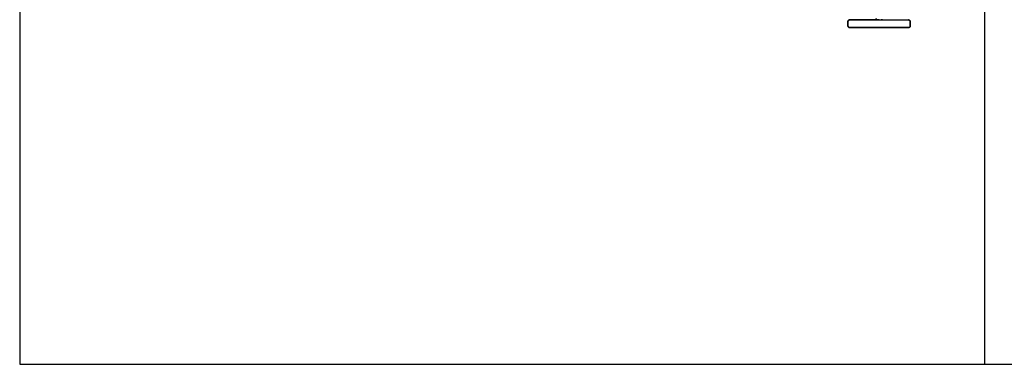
# Model space of a CAD drawing. Header units: millimetres. Extents: x -31695 to -21031, y -2517 to 7253.
# Tile 1 of 77: x -31695 to -29108, y -2517 to -1613. Entities that reach past the tile are written whole.
import ezdxf

# ---------------------------------------------------------------- set-up
doc = ezdxf.new("R2010")
doc.units = ezdxf.units.MM
doc.layers.add('2d', color=7, linetype='Continuous', true_color=0x000000)
doc.layers.add('layout', color=7, linetype='Continuous', true_color=0x717171)

msp = doc.modelspace()

# ---------------------------------------------------------------- linework, layer by layer
at = {"layer": '2d', "linetype": 'Continuous', "lineweight": -3}
for p, q in [((-29444.3, -1613.9, 2), (-29444.3, -1610.3, 2)), ((-29444.3, -1610.3, 2), (-29444.3, -1613.9, 2)), ((-29429.3, -1611.5, 2), (-29429.3, -1613.9, 2)), ((-29429.3, -1613.9, 2), (-29429.3, -1611.5, 2))]:
    msp.add_line(p, q, dxfattribs=at)
for points, weights, degree, knots in [([(-29513.8, -1613.9, 2), (-29513.9, -1613.9, 2), (-29514, -1613.9, 2), (-29514.1, -1613.9, 2), (-29514.2, -1613.9, 2), (-29514.3, -1613.9, 2), (-29514.4, -1613.9, 2), (-29514.5, -1613.9, 2), (-29514.5, -1613.9, 2), (-29514.6, -1613.9, 2), (-29514.7, -1613.9, 2), (-29514.8, -1613.9, 2), (-29514.9, -1614, 2), (-29514.9, -1614, 2), (-29515, -1614, 2), (-29515.1, -1614, 2), (-29515.2, -1614, 2), (-29515.2, -1614.1, 2), (-29515.3, -1614.1, 2), (-29515.4, -1614.1, 2), (-29515.5, -1614.1, 2), (-29515.5, -1614.2, 2), (-29515.6, -1614.2, 2), (-29515.7, -1614.2, 2), (-29515.8, -1614.3, 2), (-29515.9, -1614.3, 2), (-29515.9, -1614.3, 2), (-29516, -1614.4, 2), (-29516.1, -1614.4, 2), (-29516.2, -1614.4, 2), (-29516.2, -1614.5, 2), (-29516.3, -1614.5, 2), (-29516.4, -1614.6, 2), (-29516.5, -1614.6, 2), (-29516.5, -1614.7, 2), (-29516.6, -1614.7, 2), (-29516.7, -1614.7, 2), (-29516.7, -1614.8, 2), (-29516.8, -1614.8, 2), (-29516.9, -1614.9, 2), (-29516.9, -1615, 2), (-29517, -1615, 2), (-29517.1, -1615.1, 2), (-29517.1, -1615.1, 2), (-29517.2, -1615.2, 2), (-29517.3, -1615.2, 2), (-29517.3, -1615.3, 2), (-29517.4, -1615.3, 2), (-29517.4, -1615.4, 2), (-29517.4, -1615.4, 2), (-29517.5, -1615.5, 2), (-29517.6, -1615.5, 2), (-29517.6, -1615.6, 2), (-29517.7, -1615.7, 2), (-29517.7, -1615.7, 2), (-29517.8, -1615.8, 2), (-29517.8, -1615.9, 2), (-29517.9, -1615.9, 2), (-29517.9, -1616, 2), (-29518, -1616.1, 2), (-29518, -1616.2, 2), (-29518.1, -1616.2, 2), (-29518.1, -1616.3, 2), (-29518.2, -1616.4, 2), (-29518.2, -1616.5, 2), (-29518.2, -1616.5, 2), (-29518.3, -1616.6, 2), (-29518.3, -1616.7, 2), (-29518.4, -1616.8, 2), (-29518.4, -1616.8, 2), (-29518.4, -1616.9, 2), (-29518.5, -1617, 2), (-29518.5, -1617.1, 2), (-29518.5, -1617.1, 2), (-29518.5, -1617.2, 2), (-29518.6, -1617.3, 2), (-29518.6, -1617.4, 2), (-29518.6, -1617.4, 2), (-29518.6, -1617.5, 2), (-29518.7, -1617.6, 2), (-29518.7, -1617.7, 2), (-29518.7, -1617.8, 2), (-29518.7, -1617.8, 2), (-29518.7, -1617.9, 2), (-29518.7, -1618, 2), (-29518.8, -1618.1, 2), (-29518.8, -1618.1, 2), (-29518.8, -1618.2, 2), (-29518.8, -1618.3, 2), (-29518.8, -1618.4, 2), (-29518.8, -1618.4, 2), (-29518.8, -1618.5, 2), (-29518.8, -1618.6, 2), (-29518.8, -1618.7, 2), (-29518.8, -1618.7, 2), (-29518.8, -1618.8, 2), (-29518.8, -1618.9, 2), (-29518.8, -1622.2, 2), (-29518.8, -1625.5, 2), (-29518.8, -1628.9, 2), (-29518.8, -1628.9, 2), (-29518.8, -1629, 2), (-29518.8, -1629, 2), (-29518.8, -1629.1, 2), (-29518.8, -1629.2, 2), (-29518.8, -1629.3, 2), (-29518.8, -1629.3, 2), (-29518.8, -1629.4, 2), (-29518.8, -1629.5, 2), (-29518.8, -1629.6, 2), (-29518.8, -1629.7, 2), (-29518.7, -1629.7, 2), (-29518.7, -1629.8, 2), (-29518.7, -1629.9, 2), (-29518.7, -1630, 2), (-29518.7, -1630, 2), (-29518.7, -1630.1, 2), (-29518.6, -1630.2, 2), (-29518.6, -1630.3, 2), (-29518.6, -1630.4, 2), (-29518.6, -1630.4, 2), (-29518.5, -1630.5, 2), (-29518.5, -1630.6, 2), (-29518.5, -1630.7, 2), (-29518.5, -1630.7, 2), (-29518.4, -1630.8, 2), (-29518.4, -1630.9, 2), (-29518.4, -1631, 2), (-29518.3, -1631, 2), (-29518.3, -1631.1, 2), (-29518.2, -1631.2, 2), (-29518.2, -1631.3, 2), (-29518.2, -1631.3, 2), (-29518.1, -1631.4, 2), (-29518.1, -1631.5, 2), (-29518, -1631.6, 2), (-29518, -1631.6, 2), (-29517.9, -1631.7, 2), (-29517.9, -1631.8, 2), (-29517.8, -1631.8, 2), (-29517.8, -1631.9, 2), (-29517.7, -1632, 2), (-29517.7, -1632, 2), (-29517.6, -1632.1, 2), (-29517.6, -1632.2, 2), (-29517.5, -1632.2, 2), (-29517.4, -1632.3, 2), (-29517.4, -1632.4, 2), (-29517.4, -1632.4, 2), (-29517.3, -1632.4, 2), (-29517.3, -1632.5, 2), (-29517.2, -1632.5, 2), (-29517.1, -1632.6, 2), (-29517.1, -1632.7, 2), (-29517, -1632.7, 2), (-29516.9, -1632.8, 2), (-29516.9, -1632.8, 2), (-29516.8, -1632.9, 2), (-29516.7, -1632.9, 2), (-29516.7, -1633, 2), (-29516.6, -1633, 2), (-29516.5, -1633.1, 2), (-29516.5, -1633.1, 2), (-29516.4, -1633.2, 2), (-29516.3, -1633.2, 2), (-29516.2, -1633.2, 2), (-29516.2, -1633.3, 2), (-29516.1, -1633.3, 2), (-29516, -1633.4, 2), (-29515.9, -1633.4, 2), (-29515.9, -1633.4, 2), (-29515.8, -1633.5, 2), (-29515.7, -1633.5, 2), (-29515.6, -1633.5, 2), (-29515.5, -1633.6, 2), (-29515.5, -1633.6, 2), (-29515.4, -1633.6, 2), (-29515.3, -1633.6, 2), (-29515.2, -1633.7, 2), (-29515.2, -1633.7, 2), (-29515.1, -1633.7, 2), (-29515, -1633.7, 2), (-29514.9, -1633.7, 2), (-29514.9, -1633.8, 2), (-29514.8, -1633.8, 2), (-29514.7, -1633.8, 2), (-29514.6, -1633.8, 2), (-29514.5, -1633.8, 2), (-29514.5, -1633.8, 2), (-29514.4, -1633.8, 2), (-29514.3, -1633.8, 2), (-29514.2, -1633.8, 2), (-29514.2, -1633.8, 2), (-29514.1, -1633.8, 2), (-29514, -1633.9, 2), (-29513.9, -1633.9, 2), (-29513.8, -1633.9, 2)], [1, 0.991864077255, 0.984067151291, 0.976609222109, 0.969151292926, 0.962032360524, 0.955252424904, 0.955252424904, 0.955252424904, 0.955252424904, 0.955252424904, 0.955252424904, 0.955252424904, 0.955252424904, 0.955252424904, 0.955252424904, 0.955252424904, 0.955252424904, 0.955252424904, 0.955252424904, 0.955252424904, 0.955252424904, 0.955252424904, 0.955252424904, 0.955252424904, 0.955252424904, 0.955252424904, 0.955252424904, 0.955252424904, 0.955252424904, 0.955252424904, 0.955252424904, 0.955252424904, 0.955252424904, 0.955252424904, 0.955252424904, 0.955252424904, 0.955252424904, 0.955252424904, 0.955252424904, 0.955252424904, 0.955252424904, 0.955252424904, 0.955252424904, 0.955252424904, 0.955252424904, 0.955252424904, 0.955252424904, 0.955252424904, 0.955252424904, 0.955252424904, 0.955252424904, 0.955252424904, 0.955252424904, 0.955252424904, 0.955252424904, 0.955252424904, 0.955252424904, 0.955252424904, 0.955252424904, 0.955252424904, 0.955252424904, 0.955252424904, 0.955252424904, 0.955252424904, 0.955252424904, 0.955252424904, 0.955252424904, 0.955252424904, 0.955252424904, 0.955252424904, 0.955252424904, 0.955252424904, 0.955252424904, 0.955252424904, 0.955252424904, 0.955252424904, 0.955252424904, 0.955252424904, 0.955252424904, 0.955252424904, 0.955252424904, 0.955252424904, 0.955252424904, 0.955252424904, 0.955252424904, 0.955252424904, 0.955252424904, 0.955252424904, 0.955252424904, 0.955252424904, 0.955252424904, 0.955252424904, 0.955252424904, 0.955252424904, 0.955252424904, 0.955252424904, 0.955252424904, 0.955252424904, 0.955252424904, 0.955252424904, 0.955252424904, 0.955252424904, 0.955252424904, 0.955252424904, 0.955252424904, 0.955252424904, 0.955252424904, 0.955252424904, 0.955252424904, 0.955252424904, 0.955252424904, 0.955252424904, 0.955252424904, 0.955252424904, 0.955252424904, 0.955252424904, 0.955252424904, 0.955252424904, 0.955252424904, 0.955252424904, 0.955252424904, 0.955252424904, 0.955252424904, 0.955252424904, 0.955252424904, 0.955252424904, 0.955252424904, 0.955252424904, 0.955252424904, 0.955252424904, 0.955252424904, 0.955252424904, 0.955252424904, 0.955252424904, 0.955252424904, 0.955252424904, 0.955252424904, 0.955252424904, 0.955252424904, 0.955252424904, 0.955252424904, 0.955252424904, 0.955252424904, 0.955252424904, 0.955252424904, 0.955252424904, 0.955252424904, 0.955252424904, 0.955252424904, 0.955252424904, 0.955252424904, 0.955252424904, 0.955252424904, 0.955252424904, 0.955252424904, 0.955252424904, 0.955252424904, 0.955252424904, 0.955252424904, 0.955252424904, 0.955252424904, 0.955252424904, 0.955252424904, 0.955252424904, 0.955252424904, 0.955252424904, 0.955252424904, 0.955252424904, 0.955252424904, 0.955252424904, 0.955252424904, 0.955252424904, 0.955252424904, 0.955252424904, 0.955252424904, 0.955252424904, 0.955252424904, 0.955252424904, 0.955252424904, 0.955252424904, 0.955252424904, 0.955252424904, 0.955252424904, 0.955252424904, 0.955252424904, 0.955252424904, 0.955252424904, 0.955252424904, 0.955252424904, 0.955252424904, 0.955252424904, 0.955252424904, 0.955252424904, 0.962547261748, 0.970173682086, 0.978131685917], 3, [0, 0, 0, 0, 0.298268, 0.298268, 0.298268, 0.603448, 0.603448, 0.603448, 0.759255, 0.759255, 0.915062, 0.915062, 1.073945, 1.073945, 1.232827, 1.232827, 1.394546, 1.394546, 1.556266, 1.556266, 1.720552, 1.720552, 1.884839, 1.884839, 2.051391, 2.051391, 2.217944, 2.217944, 2.386433, 2.386433, 2.554922, 2.554922, 2.724993, 2.724993, 2.895064, 2.895064, 3.066341, 3.066341, 3.237619, 3.237619, 3.409709, 3.409709, 3.5818, 3.5818, 3.754301, 3.754301, 3.926801, 3.926801, 3.926801, 4.099302, 4.099302, 4.271803, 4.271803, 4.443894, 4.443894, 4.615985, 4.615985, 4.787262, 4.787262, 4.95854, 4.95854, 5.128611, 5.128611, 5.298682, 5.298682, 5.467172, 5.467172, 5.635661, 5.635661, 5.802214, 5.802214, 5.968766, 5.968766, 6.133053, 6.133053, 6.29734, 6.29734, 6.459059, 6.459059, 6.620779, 6.620779, 6.779662, 6.779662, 6.938544, 6.938544, 7.094351, 7.094351, 7.250159, 7.250159, 7.402686, 7.402686, 7.555213, 7.555213, 7.704287, 7.704287, 7.853362, 7.853362, 7.853362, 17.853362, 17.853362, 17.853362, 18.002436, 18.002436, 18.151511, 18.151511, 18.304038, 18.304038, 18.456565, 18.456565, 18.612372, 18.612372, 18.76818, 18.76818, 18.927062, 18.927062, 19.085944, 19.085944, 19.247664, 19.247664, 19.409384, 19.409384, 19.573671, 19.573671, 19.737957, 19.737957, 19.90451, 19.90451, 20.071063, 20.071063, 20.239552, 20.239552, 20.408041, 20.408041, 20.578113, 20.578113, 20.748184, 20.748184, 20.919461, 20.919461, 21.090739, 21.090739, 21.26283, 21.26283, 21.434921, 21.434921, 21.607422, 21.607422, 21.779922, 21.779922, 21.779922, 21.952423, 21.952423, 22.124924, 22.124924, 22.297015, 22.297015, 22.469106, 22.469106, 22.640383, 22.640383, 22.81166, 22.81166, 22.981731, 22.981731, 23.151802, 23.151802, 23.320292, 23.320292, 23.488781, 23.488781, 23.655333, 23.655333, 23.821886, 23.821886, 23.986173, 23.986173, 24.150459, 24.150459, 24.312179, 24.312179, 24.473898, 24.473898, 24.632781, 24.632781, 24.791663, 24.791663, 24.94747, 24.94747, 25.103277, 25.103277, 25.255804, 25.255804, 25.408331, 25.408331, 25.408331, 25.706599, 25.706599, 25.706599, 25.706599]), ([(-29513.8, -1613.9, 2), (-29513.9, -1613.9, 2), (-29514, -1613.9, 2), (-29514.1, -1613.9, 2), (-29514.2, -1613.9, 2), (-29514.3, -1613.9, 2), (-29514.4, -1613.9, 2), (-29514.5, -1613.9, 2), (-29514.5, -1613.9, 2), (-29514.6, -1613.9, 2), (-29514.7, -1613.9, 2), (-29514.8, -1613.9, 2), (-29514.9, -1614, 2), (-29514.9, -1614, 2), (-29515, -1614, 2), (-29515.1, -1614, 2), (-29515.2, -1614, 2), (-29515.2, -1614.1, 2), (-29515.3, -1614.1, 2), (-29515.4, -1614.1, 2), (-29515.5, -1614.1, 2), (-29515.5, -1614.2, 2), (-29515.6, -1614.2, 2), (-29515.7, -1614.2, 2), (-29515.8, -1614.3, 2), (-29515.9, -1614.3, 2), (-29515.9, -1614.3, 2), (-29516, -1614.4, 2), (-29516.1, -1614.4, 2), (-29516.2, -1614.4, 2), (-29516.2, -1614.5, 2), (-29516.3, -1614.5, 2), (-29516.4, -1614.6, 2), (-29516.5, -1614.6, 2), (-29516.5, -1614.7, 2), (-29516.6, -1614.7, 2), (-29516.7, -1614.7, 2), (-29516.7, -1614.8, 2), (-29516.8, -1614.8, 2), (-29516.9, -1614.9, 2), (-29516.9, -1615, 2), (-29517, -1615, 2), (-29517.1, -1615.1, 2), (-29517.1, -1615.1, 2), (-29517.2, -1615.2, 2), (-29517.3, -1615.2, 2), (-29517.3, -1615.3, 2), (-29517.4, -1615.3, 2), (-29517.4, -1615.4, 2), (-29517.4, -1615.4, 2), (-29517.5, -1615.5, 2), (-29517.6, -1615.5, 2), (-29517.6, -1615.6, 2), (-29517.7, -1615.7, 2), (-29517.7, -1615.7, 2), (-29517.8, -1615.8, 2), (-29517.8, -1615.9, 2), (-29517.9, -1615.9, 2), (-29517.9, -1616, 2), (-29518, -1616.1, 2), (-29518, -1616.2, 2), (-29518.1, -1616.2, 2), (-29518.1, -1616.3, 2), (-29518.2, -1616.4, 2), (-29518.2, -1616.5, 2), (-29518.2, -1616.5, 2), (-29518.3, -1616.6, 2), (-29518.3, -1616.7, 2), (-29518.4, -1616.8, 2), (-29518.4, -1616.8, 2), (-29518.4, -1616.9, 2), (-29518.5, -1617, 2), (-29518.5, -1617.1, 2), (-29518.5, -1617.1, 2), (-29518.5, -1617.2, 2), (-29518.6, -1617.3, 2), (-29518.6, -1617.4, 2), (-29518.6, -1617.4, 2), (-29518.6, -1617.5, 2), (-29518.7, -1617.6, 2), (-29518.7, -1617.7, 2), (-29518.7, -1617.8, 2), (-29518.7, -1617.8, 2), (-29518.7, -1617.9, 2), (-29518.7, -1618, 2), (-29518.8, -1618.1, 2), (-29518.8, -1618.1, 2), (-29518.8, -1618.2, 2), (-29518.8, -1618.3, 2), (-29518.8, -1618.4, 2), (-29518.8, -1618.4, 2), (-29518.8, -1618.5, 2), (-29518.8, -1618.6, 2), (-29518.8, -1618.7, 2), (-29518.8, -1618.7, 2), (-29518.8, -1618.8, 2), (-29518.8, -1618.9, 2), (-29518.8, -1622.2, 2), (-29518.8, -1625.5, 2), (-29518.8, -1628.9, 2), (-29518.8, -1628.9, 2), (-29518.8, -1629, 2), (-29518.8, -1629, 2), (-29518.8, -1629.1, 2), (-29518.8, -1629.2, 2), (-29518.8, -1629.3, 2), (-29518.8, -1629.3, 2), (-29518.8, -1629.4, 2), (-29518.8, -1629.5, 2), (-29518.8, -1629.6, 2), (-29518.8, -1629.7, 2), (-29518.7, -1629.7, 2), (-29518.7, -1629.8, 2), (-29518.7, -1629.9, 2), (-29518.7, -1630, 2), (-29518.7, -1630, 2), (-29518.7, -1630.1, 2), (-29518.6, -1630.2, 2), (-29518.6, -1630.3, 2), (-29518.6, -1630.4, 2), (-29518.6, -1630.4, 2), (-29518.5, -1630.5, 2), (-29518.5, -1630.6, 2), (-29518.5, -1630.7, 2), (-29518.5, -1630.7, 2), (-29518.4, -1630.8, 2), (-29518.4, -1630.9, 2), (-29518.4, -1631, 2), (-29518.3, -1631, 2), (-29518.3, -1631.1, 2), (-29518.2, -1631.2, 2), (-29518.2, -1631.3, 2), (-29518.2, -1631.3, 2), (-29518.1, -1631.4, 2), (-29518.1, -1631.5, 2), (-29518, -1631.6, 2), (-29518, -1631.6, 2), (-29517.9, -1631.7, 2), (-29517.9, -1631.8, 2), (-29517.8, -1631.8, 2), (-29517.8, -1631.9, 2), (-29517.7, -1632, 2), (-29517.7, -1632, 2), (-29517.6, -1632.1, 2), (-29517.6, -1632.2, 2), (-29517.5, -1632.2, 2), (-29517.4, -1632.3, 2), (-29517.4, -1632.4, 2), (-29517.4, -1632.4, 2), (-29517.3, -1632.4, 2), (-29517.3, -1632.5, 2), (-29517.2, -1632.5, 2), (-29517.1, -1632.6, 2), (-29517.1, -1632.7, 2), (-29517, -1632.7, 2), (-29516.9, -1632.8, 2), (-29516.9, -1632.8, 2), (-29516.8, -1632.9, 2), (-29516.7, -1632.9, 2), (-29516.7, -1633, 2), (-29516.6, -1633, 2), (-29516.5, -1633.1, 2), (-29516.5, -1633.1, 2), (-29516.4, -1633.2, 2), (-29516.3, -1633.2, 2), (-29516.2, -1633.2, 2), (-29516.2, -1633.3, 2), (-29516.1, -1633.3, 2), (-29516, -1633.4, 2), (-29515.9, -1633.4, 2), (-29515.9, -1633.4, 2), (-29515.8, -1633.5, 2), (-29515.7, -1633.5, 2), (-29515.6, -1633.5, 2), (-29515.5, -1633.6, 2), (-29515.5, -1633.6, 2), (-29515.4, -1633.6, 2), (-29515.3, -1633.6, 2), (-29515.2, -1633.7, 2), (-29515.2, -1633.7, 2), (-29515.1, -1633.7, 2), (-29515, -1633.7, 2), (-29514.9, -1633.7, 2), (-29514.9, -1633.8, 2), (-29514.8, -1633.8, 2), (-29514.7, -1633.8, 2), (-29514.6, -1633.8, 2), (-29514.5, -1633.8, 2), (-29514.5, -1633.8, 2), (-29514.4, -1633.8, 2), (-29514.3, -1633.8, 2), (-29514.2, -1633.8, 2), (-29514.2, -1633.8, 2), (-29514.1, -1633.8, 2), (-29514, -1633.9, 2), (-29513.9, -1633.9, 2), (-29513.8, -1633.9, 2)], [1, 0.991864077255, 0.984067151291, 0.976609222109, 0.969151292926, 0.962032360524, 0.955252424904, 0.955252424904, 0.955252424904, 0.955252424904, 0.955252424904, 0.955252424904, 0.955252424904, 0.955252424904, 0.955252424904, 0.955252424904, 0.955252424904, 0.955252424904, 0.955252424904, 0.955252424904, 0.955252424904, 0.955252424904, 0.955252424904, 0.955252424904, 0.955252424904, 0.955252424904, 0.955252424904, 0.955252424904, 0.955252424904, 0.955252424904, 0.955252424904, 0.955252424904, 0.955252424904, 0.955252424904, 0.955252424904, 0.955252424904, 0.955252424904, 0.955252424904, 0.955252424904, 0.955252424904, 0.955252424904, 0.955252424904, 0.955252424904, 0.955252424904, 0.955252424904, 0.955252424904, 0.955252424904, 0.955252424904, 0.955252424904, 0.955252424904, 0.955252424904, 0.955252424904, 0.955252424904, 0.955252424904, 0.955252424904, 0.955252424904, 0.955252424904, 0.955252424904, 0.955252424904, 0.955252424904, 0.955252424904, 0.955252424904, 0.955252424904, 0.955252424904, 0.955252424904, 0.955252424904, 0.955252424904, 0.955252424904, 0.955252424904, 0.955252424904, 0.955252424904, 0.955252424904, 0.955252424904, 0.955252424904, 0.955252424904, 0.955252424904, 0.955252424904, 0.955252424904, 0.955252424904, 0.955252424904, 0.955252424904, 0.955252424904, 0.955252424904, 0.955252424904, 0.955252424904, 0.955252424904, 0.955252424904, 0.955252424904, 0.955252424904, 0.955252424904, 0.955252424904, 0.955252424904, 0.955252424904, 0.955252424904, 0.955252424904, 0.955252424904, 0.955252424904, 0.955252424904, 0.955252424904, 0.955252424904, 0.955252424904, 0.955252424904, 0.955252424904, 0.955252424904, 0.955252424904, 0.955252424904, 0.955252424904, 0.955252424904, 0.955252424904, 0.955252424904, 0.955252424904, 0.955252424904, 0.955252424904, 0.955252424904, 0.955252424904, 0.955252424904, 0.955252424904, 0.955252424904, 0.955252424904, 0.955252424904, 0.955252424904, 0.955252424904, 0.955252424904, 0.955252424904, 0.955252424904, 0.955252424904, 0.955252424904, 0.955252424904, 0.955252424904, 0.955252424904, 0.955252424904, 0.955252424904, 0.955252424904, 0.955252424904, 0.955252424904, 0.955252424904, 0.955252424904, 0.955252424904, 0.955252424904, 0.955252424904, 0.955252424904, 0.955252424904, 0.955252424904, 0.955252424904, 0.955252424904, 0.955252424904, 0.955252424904, 0.955252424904, 0.955252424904, 0.955252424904, 0.955252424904, 0.955252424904, 0.955252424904, 0.955252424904, 0.955252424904, 0.955252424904, 0.955252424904, 0.955252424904, 0.955252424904, 0.955252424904, 0.955252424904, 0.955252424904, 0.955252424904, 0.955252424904, 0.955252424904, 0.955252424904, 0.955252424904, 0.955252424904, 0.955252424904, 0.955252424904, 0.955252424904, 0.955252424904, 0.955252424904, 0.955252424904, 0.955252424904, 0.955252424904, 0.955252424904, 0.955252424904, 0.955252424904, 0.955252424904, 0.955252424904, 0.955252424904, 0.955252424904, 0.955252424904, 0.955252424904, 0.955252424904, 0.955252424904, 0.955252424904, 0.955252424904, 0.955252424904, 0.955252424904, 0.955252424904, 0.955252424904, 0.955252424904, 0.962547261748, 0.970173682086, 0.978131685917], 3, [0, 0, 0, 0, 0.298268, 0.298268, 0.298268, 0.603448, 0.603448, 0.603448, 0.759255, 0.759255, 0.915062, 0.915062, 1.073945, 1.073945, 1.232827, 1.232827, 1.394546, 1.394546, 1.556266, 1.556266, 1.720552, 1.720552, 1.884839, 1.884839, 2.051391, 2.051391, 2.217944, 2.217944, 2.386433, 2.386433, 2.554922, 2.554922, 2.724993, 2.724993, 2.895064, 2.895064, 3.066341, 3.066341, 3.237619, 3.237619, 3.409709, 3.409709, 3.5818, 3.5818, 3.754301, 3.754301, 3.926801, 3.926801, 3.926801, 4.099302, 4.099302, 4.271803, 4.271803, 4.443894, 4.443894, 4.615985, 4.615985, 4.787262, 4.787262, 4.95854, 4.95854, 5.128611, 5.128611, 5.298682, 5.298682, 5.467172, 5.467172, 5.635661, 5.635661, 5.802214, 5.802214, 5.968766, 5.968766, 6.133053, 6.133053, 6.29734, 6.29734, 6.459059, 6.459059, 6.620779, 6.620779, 6.779662, 6.779662, 6.938544, 6.938544, 7.094351, 7.094351, 7.250159, 7.250159, 7.402686, 7.402686, 7.555213, 7.555213, 7.704287, 7.704287, 7.853362, 7.853362, 7.853362, 17.853362, 17.853362, 17.853362, 18.002436, 18.002436, 18.151511, 18.151511, 18.304038, 18.304038, 18.456565, 18.456565, 18.612372, 18.612372, 18.76818, 18.76818, 18.927062, 18.927062, 19.085944, 19.085944, 19.247664, 19.247664, 19.409384, 19.409384, 19.573671, 19.573671, 19.737957, 19.737957, 19.90451, 19.90451, 20.071063, 20.071063, 20.239552, 20.239552, 20.408041, 20.408041, 20.578113, 20.578113, 20.748184, 20.748184, 20.919461, 20.919461, 21.090739, 21.090739, 21.26283, 21.26283, 21.434921, 21.434921, 21.607422, 21.607422, 21.779922, 21.779922, 21.779922, 21.952423, 21.952423, 22.124924, 22.124924, 22.297015, 22.297015, 22.469106, 22.469106, 22.640383, 22.640383, 22.81166, 22.81166, 22.981731, 22.981731, 23.151802, 23.151802, 23.320292, 23.320292, 23.488781, 23.488781, 23.655333, 23.655333, 23.821886, 23.821886, 23.986173, 23.986173, 24.150459, 24.150459, 24.312179, 24.312179, 24.473898, 24.473898, 24.632781, 24.632781, 24.791663, 24.791663, 24.94747, 24.94747, 25.103277, 25.103277, 25.255804, 25.255804, 25.408331, 25.408331, 25.408331, 25.706599, 25.706599, 25.706599, 25.706599]), ([(-29514.4, -1613.9, 2), (-29514.3, -1613.9, 2), (-29514.2, -1613.9, 2), (-29514.1, -1613.9, 2), (-29514, -1613.9, 2), (-29513.9, -1613.9, 2), (-29513.8, -1613.9, 2)], [0.955252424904, 0.962032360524, 0.969151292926, 0.976609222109, 0.984067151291, 0.991864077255, 1], 3, [358.8097501, 358.8097501, 358.8097501, 358.8097501, 359.1149304, 359.1149304, 359.1149304, 359.4131982, 359.4131982, 359.4131982, 359.4131982]), ([(-29513.8, -1613.9, 2), (-29513.9, -1613.9, 2), (-29514, -1613.9, 2), (-29514.1, -1613.9, 2), (-29514.2, -1613.9, 2), (-29514.3, -1613.9, 2), (-29514.4, -1613.9, 2)], [1, 0.991864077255, 0.984067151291, 0.976609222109, 0.969151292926, 0.962032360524, 0.955252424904], 3, [359.4131982, 359.4131982, 359.4131982, 359.4131982, 359.7114661, 359.7114661, 359.7114661, 360.0166463, 360.0166463, 360.0166463, 360.0166463]), ([(-29513.8, -1613.9, 2), (-29513.8, -1613.9, 2), (-29491.3, -1613.9, 2), (-29468.7, -1613.9, 2), (-29436.8, -1613.9, 2)], [1, 0.853553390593, 0.853553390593, 0.853553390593, 1], 2, [0, 0, 0, 63.788889, 63.788889, 127.577777, 127.577777, 127.577777]), ([(-29513.8, -1613.9, 2), (-29513.8, -1613.9, 2), (-29491.3, -1613.9, 2), (-29468.7, -1613.9, 2), (-29436.8, -1613.9, 2)], [1, 0.853553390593, 0.853553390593, 0.853553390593, 1], 2, [0, 0, 0, 63.788889, 63.788889, 127.577777, 127.577777, 127.577777]), ([(-29436.8, -1613.9, 2), (-29468.7, -1613.9, 2), (-29491.3, -1613.9, 2), (-29513.8, -1613.9, 2), (-29513.8, -1613.9, 2)], [1, 0.853553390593, 0.853553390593, 0.853553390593, 1], 2, [-127.577777, -127.577777, -127.577777, -63.788889, -63.788889, 0, 0, 0]), ([(-29513.8, -1613.9, 2), (-29513.8, -1613.9, 2), (-29491.3, -1613.9, 2), (-29468.7, -1613.9, 2), (-29436.8, -1613.9, 2)], [1, 0.853553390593, 0.853553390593, 0.853553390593, 1], 2, [0, 0, 0, 63.788889, 63.788889, 127.577777, 127.577777, 127.577777]), ([(-29436.8, -1613.9, 2), (-29404.9, -1613.9, 2), (-29382.4, -1613.9, 2), (-29359.8, -1613.9, 2), (-29359.8, -1613.9, 2)], [1, 0.853553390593, 0.853553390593, 0.853553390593, 1], 2, [0, 0, 0, 63.788889, 63.788889, 127.577777, 127.577777, 127.577777]), ([(-29436.8, -1613.9, 2), (-29404.9, -1613.9, 2), (-29382.4, -1613.9, 2), (-29359.8, -1613.9, 2), (-29359.8, -1613.9, 2)], [1, 0.853553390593, 0.853553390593, 0.853553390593, 1], 2, [127.577777, 127.577777, 127.577777, 191.366666, 191.366666, 255.155554, 255.155554, 255.155554]), ([(-29359.8, -1633.9, 2), (-29357.8, -1633.9, 2), (-29356.3, -1632.4, 2), (-29354.8, -1630.9, 2), (-29354.8, -1628.9, 2), (-29354.8, -1623.9, 2), (-29354.8, -1618.9, 2), (-29354.8, -1616.8, 2), (-29356.3, -1615.3, 2), (-29357.8, -1613.9, 2), (-29359.8, -1613.9, 2)], [1, 0.853553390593, 0.853553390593, 0.853553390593, 1, 1, 1, 0.853553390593, 0.853553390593, 0.853553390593, 1], 2, [0, 0, 0, 4.142136, 4.142136, 8.284271, 8.284271, 18.284271, 18.284271, 22.426407, 22.426407, 26.568542, 26.568542, 26.568542]), ([(-29359.8, -1633.9, 2), (-29357.8, -1633.9, 2), (-29356.3, -1632.4, 2), (-29354.8, -1630.9, 2), (-29354.8, -1628.9, 2), (-29354.8, -1623.9, 2), (-29354.8, -1618.9, 2), (-29354.8, -1616.8, 2), (-29356.3, -1615.3, 2), (-29357.8, -1613.9, 2), (-29359.8, -1613.9, 2)], [1, 0.853553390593, 0.853553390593, 0.853553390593, 1, 1, 1, 0.853553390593, 0.853553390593, 0.853553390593, 1], 2, [0, 0, 0, 4.142136, 4.142136, 8.284271, 8.284271, 18.284271, 18.284271, 22.426407, 22.426407, 26.568542, 26.568542, 26.568542]), ([(-29359.8, -1613.9, 2), (-29357.8, -1613.9, 2), (-29356.3, -1615.3, 2), (-29354.8, -1616.8, 2), (-29354.8, -1618.9, 2)], [1, 0.853553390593, 0.853553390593, 0.853553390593, 1], 2, [255.155554, 255.155554, 255.155554, 259.29769, 259.29769, 263.439826, 263.439826, 263.439826]), ([(-29354.8, -1618.9, 2), (-29354.8, -1616.8, 2), (-29356.3, -1615.3, 2), (-29357.8, -1613.9, 2), (-29359.8, -1613.9, 2)], [1, 0.853553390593, 0.853553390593, 0.853553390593, 1], 2, [608.008368, 608.008368, 608.008368, 612.150504, 612.150504, 616.292639, 616.292639, 616.292639]), ([(-29354.8, -1628.9, 2), (-29354.8, -1630.9, 2), (-29356.3, -1632.4, 2), (-29357.8, -1633.9, 2), (-29359.8, -1633.9, 2)], [1, 0.853553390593, 0.853553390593, 0.853553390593, 1], 2, [273.439826, 273.439826, 273.439826, 277.581961, 277.581961, 281.724097, 281.724097, 281.724097]), ([(-29359.8, -1633.9, 2), (-29357.8, -1633.9, 2), (-29356.3, -1632.4, 2), (-29354.8, -1630.9, 2), (-29354.8, -1628.9, 2)], [1, 0.853553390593, 0.853553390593, 0.853553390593, 1], 2, [589.724097, 589.724097, 589.724097, 593.866233, 593.866233, 598.008368, 598.008368, 598.008368])]:
    msp.add_rational_spline(points, weights, degree=degree, knots=knots, dxfattribs=at)
for points, knots in [([(-29518.8, -1618.9, 2), (-29518.8, -1618.8, 2), (-29518.8, -1618.7, 2), (-29518.8, -1618.7, 2), (-29518.8, -1618.6, 2), (-29518.8, -1618.5, 2), (-29518.8, -1618.4, 2), (-29518.8, -1618.4, 2), (-29518.8, -1618.3, 2), (-29518.8, -1618.2, 2), (-29518.8, -1618.1, 2), (-29518.8, -1618.1, 2), (-29518.7, -1618, 2), (-29518.7, -1617.9, 2), (-29518.7, -1617.8, 2), (-29518.7, -1617.8, 2), (-29518.7, -1617.7, 2), (-29518.7, -1617.6, 2), (-29518.6, -1617.5, 2), (-29518.6, -1617.4, 2), (-29518.6, -1617.4, 2), (-29518.6, -1617.3, 2), (-29518.5, -1617.2, 2), (-29518.5, -1617.1, 2), (-29518.5, -1617.1, 2), (-29518.5, -1617, 2), (-29518.4, -1616.9, 2), (-29518.4, -1616.8, 2), (-29518.4, -1616.8, 2), (-29518.3, -1616.7, 2), (-29518.3, -1616.6, 2), (-29518.2, -1616.5, 2), (-29518.2, -1616.5, 2), (-29518.2, -1616.4, 2), (-29518.1, -1616.3, 2), (-29518.1, -1616.2, 2), (-29518, -1616.2, 2), (-29518, -1616.1, 2), (-29517.9, -1616, 2), (-29517.9, -1615.9, 2), (-29517.8, -1615.9, 2), (-29517.8, -1615.8, 2), (-29517.7, -1615.7, 2), (-29517.7, -1615.7, 2), (-29517.6, -1615.6, 2), (-29517.6, -1615.5, 2), (-29517.5, -1615.5, 2), (-29517.4, -1615.4, 2), (-29517.4, -1615.4, 2), (-29517.4, -1615.3, 2)], [351.559836, 351.559836, 351.559836, 351.559836, 351.708911, 351.708911, 351.857986, 351.857986, 352.010513, 352.010513, 352.16304, 352.16304, 352.318847, 352.318847, 352.474654, 352.474654, 352.633537, 352.633537, 352.792419, 352.792419, 352.954139, 352.954139, 353.115858, 353.115858, 353.280145, 353.280145, 353.444432, 353.444432, 353.610985, 353.610985, 353.777537, 353.777537, 353.946027, 353.946027, 354.114516, 354.114516, 354.284587, 354.284587, 354.454658, 354.454658, 354.625936, 354.625936, 354.797213, 354.797213, 354.969304, 354.969304, 355.141395, 355.141395, 355.313896, 355.313896, 355.486397, 355.486397, 355.486397, 355.486397]), ([(-29517.4, -1615.3, 2), (-29517.4, -1615.4, 2), (-29517.4, -1615.4, 2), (-29517.5, -1615.5, 2), (-29517.6, -1615.5, 2), (-29517.6, -1615.6, 2), (-29517.7, -1615.7, 2), (-29517.7, -1615.7, 2), (-29517.8, -1615.8, 2), (-29517.8, -1615.9, 2), (-29517.9, -1615.9, 2), (-29517.9, -1616, 2), (-29518, -1616.1, 2), (-29518, -1616.2, 2), (-29518.1, -1616.2, 2), (-29518.1, -1616.3, 2), (-29518.2, -1616.4, 2), (-29518.2, -1616.5, 2), (-29518.2, -1616.5, 2), (-29518.3, -1616.6, 2), (-29518.3, -1616.7, 2), (-29518.4, -1616.8, 2), (-29518.4, -1616.8, 2), (-29518.4, -1616.9, 2), (-29518.5, -1617, 2), (-29518.5, -1617.1, 2), (-29518.5, -1617.1, 2), (-29518.5, -1617.2, 2), (-29518.6, -1617.3, 2), (-29518.6, -1617.4, 2), (-29518.6, -1617.4, 2), (-29518.6, -1617.5, 2), (-29518.7, -1617.6, 2), (-29518.7, -1617.7, 2), (-29518.7, -1617.8, 2), (-29518.7, -1617.8, 2), (-29518.7, -1617.9, 2), (-29518.7, -1618, 2), (-29518.8, -1618.1, 2), (-29518.8, -1618.1, 2), (-29518.8, -1618.2, 2), (-29518.8, -1618.3, 2), (-29518.8, -1618.4, 2), (-29518.8, -1618.4, 2), (-29518.8, -1618.5, 2), (-29518.8, -1618.6, 2), (-29518.8, -1618.7, 2), (-29518.8, -1618.7, 2), (-29518.8, -1618.8, 2), (-29518.8, -1618.9, 2)], [363.34, 363.34, 363.34, 363.34, 363.5125, 363.5125, 363.685001, 363.685001, 363.857092, 363.857092, 364.029183, 364.029183, 364.200461, 364.200461, 364.371738, 364.371738, 364.541809, 364.541809, 364.711881, 364.711881, 364.88037, 364.88037, 365.048859, 365.048859, 365.215412, 365.215412, 365.381965, 365.381965, 365.546251, 365.546251, 365.710538, 365.710538, 365.872258, 365.872258, 366.033977, 366.033977, 366.19286, 366.19286, 366.351742, 366.351742, 366.50755, 366.50755, 366.663357, 366.663357, 366.815884, 366.815884, 366.968411, 366.968411, 367.117486, 367.117486, 367.26656, 367.26656, 367.26656, 367.26656]), ([(-29517.4, -1632.4, 2), (-29517.4, -1632.4, 2), (-29517.4, -1632.3, 2), (-29517.5, -1632.2, 2), (-29517.6, -1632.2, 2), (-29517.6, -1632.1, 2), (-29517.7, -1632, 2), (-29517.7, -1632, 2), (-29517.8, -1631.9, 2), (-29517.8, -1631.8, 2), (-29517.9, -1631.8, 2), (-29517.9, -1631.7, 2), (-29518, -1631.6, 2), (-29518, -1631.6, 2), (-29518.1, -1631.5, 2), (-29518.1, -1631.4, 2), (-29518.2, -1631.3, 2), (-29518.2, -1631.3, 2), (-29518.2, -1631.2, 2), (-29518.3, -1631.1, 2), (-29518.3, -1631, 2), (-29518.4, -1631, 2), (-29518.4, -1630.9, 2), (-29518.4, -1630.8, 2), (-29518.5, -1630.7, 2), (-29518.5, -1630.7, 2), (-29518.5, -1630.6, 2), (-29518.5, -1630.5, 2), (-29518.6, -1630.4, 2), (-29518.6, -1630.4, 2), (-29518.6, -1630.3, 2), (-29518.6, -1630.2, 2), (-29518.7, -1630.1, 2), (-29518.7, -1630, 2), (-29518.7, -1630, 2), (-29518.7, -1629.9, 2), (-29518.7, -1629.8, 2), (-29518.7, -1629.7, 2), (-29518.8, -1629.7, 2), (-29518.8, -1629.6, 2), (-29518.8, -1629.5, 2), (-29518.8, -1629.4, 2), (-29518.8, -1629.3, 2), (-29518.8, -1629.3, 2), (-29518.8, -1629.2, 2), (-29518.8, -1629.1, 2), (-29518.8, -1629, 2), (-29518.8, -1629, 2), (-29518.8, -1628.9, 2), (-29518.8, -1628.9, 2)], [337.633276, 337.633276, 337.633276, 337.633276, 337.805777, 337.805777, 337.978277, 337.978277, 338.150369, 338.150369, 338.32246, 338.32246, 338.493737, 338.493737, 338.665014, 338.665014, 338.835086, 338.835086, 339.005157, 339.005157, 339.173646, 339.173646, 339.342136, 339.342136, 339.508688, 339.508688, 339.675241, 339.675241, 339.839528, 339.839528, 340.003814, 340.003814, 340.165534, 340.165534, 340.327254, 340.327254, 340.486136, 340.486136, 340.645019, 340.645019, 340.800826, 340.800826, 340.956633, 340.956633, 341.10916, 341.10916, 341.261687, 341.261687, 341.410762, 341.410762, 341.559836, 341.559836, 341.559836, 341.559836]), ([(-29518.8, -1628.9, 2), (-29518.8, -1628.9, 2), (-29518.8, -1629, 2), (-29518.8, -1629, 2), (-29518.8, -1629.1, 2), (-29518.8, -1629.2, 2), (-29518.8, -1629.3, 2), (-29518.8, -1629.3, 2), (-29518.8, -1629.4, 2), (-29518.8, -1629.5, 2), (-29518.8, -1629.6, 2), (-29518.8, -1629.7, 2), (-29518.7, -1629.7, 2), (-29518.7, -1629.8, 2), (-29518.7, -1629.9, 2), (-29518.7, -1630, 2), (-29518.7, -1630, 2), (-29518.7, -1630.1, 2), (-29518.6, -1630.2, 2), (-29518.6, -1630.3, 2), (-29518.6, -1630.4, 2), (-29518.6, -1630.4, 2), (-29518.5, -1630.5, 2), (-29518.5, -1630.6, 2), (-29518.5, -1630.7, 2), (-29518.5, -1630.7, 2), (-29518.4, -1630.8, 2), (-29518.4, -1630.9, 2), (-29518.4, -1631, 2), (-29518.3, -1631, 2), (-29518.3, -1631.1, 2), (-29518.2, -1631.2, 2), (-29518.2, -1631.3, 2), (-29518.2, -1631.3, 2), (-29518.1, -1631.4, 2), (-29518.1, -1631.5, 2), (-29518, -1631.6, 2), (-29518, -1631.6, 2), (-29517.9, -1631.7, 2), (-29517.9, -1631.8, 2), (-29517.8, -1631.8, 2), (-29517.8, -1631.9, 2), (-29517.7, -1632, 2), (-29517.7, -1632, 2), (-29517.6, -1632.1, 2), (-29517.6, -1632.2, 2), (-29517.5, -1632.2, 2), (-29517.4, -1632.3, 2), (-29517.4, -1632.4, 2), (-29517.4, -1632.4, 2)], [377.26656, 377.26656, 377.26656, 377.26656, 377.415635, 377.415635, 377.564709, 377.564709, 377.717236, 377.717236, 377.869763, 377.869763, 378.02557, 378.02557, 378.181378, 378.181378, 378.34026, 378.34026, 378.499143, 378.499143, 378.660862, 378.660862, 378.822582, 378.822582, 378.986869, 378.986869, 379.151156, 379.151156, 379.317708, 379.317708, 379.484261, 379.484261, 379.65275, 379.65275, 379.821239, 379.821239, 379.991311, 379.991311, 380.161382, 380.161382, 380.332659, 380.332659, 380.503937, 380.503937, 380.676028, 380.676028, 380.848119, 380.848119, 381.02062, 381.02062, 381.193121, 381.193121, 381.193121, 381.193121]), ([(-29517.4, -1615.3, 2), (-29517.3, -1615.3, 2), (-29517.3, -1615.2, 2), (-29517.2, -1615.2, 2), (-29517.1, -1615.1, 2), (-29517.1, -1615.1, 2), (-29517, -1615, 2), (-29516.9, -1615, 2), (-29516.9, -1614.9, 2), (-29516.8, -1614.8, 2), (-29516.7, -1614.8, 2), (-29516.7, -1614.7, 2), (-29516.6, -1614.7, 2), (-29516.5, -1614.7, 2), (-29516.5, -1614.6, 2), (-29516.4, -1614.6, 2), (-29516.3, -1614.5, 2), (-29516.2, -1614.5, 2), (-29516.2, -1614.4, 2), (-29516.1, -1614.4, 2), (-29516, -1614.4, 2), (-29515.9, -1614.3, 2), (-29515.9, -1614.3, 2), (-29515.8, -1614.3, 2), (-29515.7, -1614.2, 2), (-29515.6, -1614.2, 2), (-29515.5, -1614.2, 2), (-29515.5, -1614.1, 2), (-29515.4, -1614.1, 2), (-29515.3, -1614.1, 2), (-29515.2, -1614.1, 2), (-29515.2, -1614, 2), (-29515.1, -1614, 2), (-29515, -1614, 2), (-29514.9, -1614, 2), (-29514.9, -1614, 2), (-29514.8, -1613.9, 2), (-29514.7, -1613.9, 2), (-29514.6, -1613.9, 2), (-29514.5, -1613.9, 2), (-29514.5, -1613.9, 2), (-29514.4, -1613.9, 2)], [355.486397, 355.486397, 355.486397, 355.486397, 355.658897, 355.658897, 355.831398, 355.831398, 356.003489, 356.003489, 356.17558, 356.17558, 356.346857, 356.346857, 356.518134, 356.518134, 356.688205, 356.688205, 356.858276, 356.858276, 357.026765, 357.026765, 357.195254, 357.195254, 357.361807, 357.361807, 357.528359, 357.528359, 357.692646, 357.692646, 357.856932, 357.856932, 358.018652, 358.018652, 358.180371, 358.180371, 358.339254, 358.339254, 358.498136, 358.498136, 358.653943, 358.653943, 358.80975, 358.80975, 358.80975, 358.80975]), ([(-29514.4, -1613.9, 2), (-29514.5, -1613.9, 2), (-29514.5, -1613.9, 2), (-29514.6, -1613.9, 2), (-29514.7, -1613.9, 2), (-29514.8, -1613.9, 2), (-29514.9, -1614, 2), (-29514.9, -1614, 2), (-29515, -1614, 2), (-29515.1, -1614, 2), (-29515.2, -1614, 2), (-29515.2, -1614.1, 2), (-29515.3, -1614.1, 2), (-29515.4, -1614.1, 2), (-29515.5, -1614.1, 2), (-29515.5, -1614.2, 2), (-29515.6, -1614.2, 2), (-29515.7, -1614.2, 2), (-29515.8, -1614.3, 2), (-29515.9, -1614.3, 2), (-29515.9, -1614.3, 2), (-29516, -1614.4, 2), (-29516.1, -1614.4, 2), (-29516.2, -1614.4, 2), (-29516.2, -1614.5, 2), (-29516.3, -1614.5, 2), (-29516.4, -1614.6, 2), (-29516.5, -1614.6, 2), (-29516.5, -1614.7, 2), (-29516.6, -1614.7, 2), (-29516.7, -1614.7, 2), (-29516.7, -1614.8, 2), (-29516.8, -1614.8, 2), (-29516.9, -1614.9, 2), (-29516.9, -1615, 2), (-29517, -1615, 2), (-29517.1, -1615.1, 2), (-29517.1, -1615.1, 2), (-29517.2, -1615.2, 2), (-29517.3, -1615.2, 2), (-29517.3, -1615.3, 2), (-29517.4, -1615.3, 2)], [360.016646, 360.016646, 360.016646, 360.016646, 360.172453, 360.172453, 360.328261, 360.328261, 360.487143, 360.487143, 360.646025, 360.646025, 360.807745, 360.807745, 360.969464, 360.969464, 361.133751, 361.133751, 361.298037, 361.298037, 361.46459, 361.46459, 361.631142, 361.631142, 361.799631, 361.799631, 361.96812, 361.96812, 362.138191, 362.138191, 362.308262, 362.308262, 362.47954, 362.47954, 362.650817, 362.650817, 362.822908, 362.822908, 362.994998, 362.994998, 363.167499, 363.167499, 363.34, 363.34, 363.34, 363.34]), ([(-29514.1, -1633.8, 2), (-29514.2, -1633.8, 2), (-29514.2, -1633.8, 2), (-29514.3, -1633.8, 2), (-29514.4, -1633.8, 2), (-29514.5, -1633.8, 2), (-29514.5, -1633.8, 2), (-29514.6, -1633.8, 2), (-29514.7, -1633.8, 2), (-29514.8, -1633.8, 2), (-29514.9, -1633.8, 2), (-29514.9, -1633.7, 2), (-29515, -1633.7, 2), (-29515.1, -1633.7, 2), (-29515.2, -1633.7, 2), (-29515.2, -1633.7, 2), (-29515.3, -1633.6, 2), (-29515.4, -1633.6, 2), (-29515.5, -1633.6, 2), (-29515.5, -1633.6, 2), (-29515.6, -1633.5, 2), (-29515.7, -1633.5, 2), (-29515.8, -1633.5, 2), (-29515.9, -1633.4, 2), (-29515.9, -1633.4, 2), (-29516, -1633.4, 2), (-29516.1, -1633.3, 2), (-29516.2, -1633.3, 2), (-29516.2, -1633.2, 2), (-29516.3, -1633.2, 2), (-29516.4, -1633.2, 2), (-29516.5, -1633.1, 2), (-29516.5, -1633.1, 2), (-29516.6, -1633, 2), (-29516.7, -1633, 2), (-29516.7, -1632.9, 2), (-29516.8, -1632.9, 2), (-29516.9, -1632.8, 2), (-29516.9, -1632.8, 2), (-29517, -1632.7, 2), (-29517.1, -1632.7, 2), (-29517.1, -1632.6, 2), (-29517.2, -1632.5, 2), (-29517.3, -1632.5, 2), (-29517.3, -1632.4, 2), (-29517.4, -1632.4, 2)], [334.004867, 334.004867, 334.004867, 334.004867, 334.157394, 334.157394, 334.309921, 334.309921, 334.465728, 334.465728, 334.621535, 334.621535, 334.780418, 334.780418, 334.9393, 334.9393, 335.10102, 335.10102, 335.262739, 335.262739, 335.427026, 335.427026, 335.591312, 335.591312, 335.757865, 335.757865, 335.924417, 335.924417, 336.092907, 336.092907, 336.261396, 336.261396, 336.431467, 336.431467, 336.601538, 336.601538, 336.772815, 336.772815, 336.944093, 336.944093, 337.116184, 337.116184, 337.288275, 337.288275, 337.460775, 337.460775, 337.633276, 337.633276, 337.633276, 337.633276]), ([(-29517.4, -1632.4, 2), (-29517.3, -1632.4, 2), (-29517.3, -1632.5, 2), (-29517.2, -1632.5, 2), (-29517.1, -1632.6, 2), (-29517.1, -1632.7, 2), (-29517, -1632.7, 2), (-29516.9, -1632.8, 2), (-29516.9, -1632.8, 2), (-29516.8, -1632.9, 2), (-29516.7, -1632.9, 2), (-29516.7, -1633, 2), (-29516.6, -1633, 2), (-29516.5, -1633.1, 2), (-29516.5, -1633.1, 2), (-29516.4, -1633.2, 2), (-29516.3, -1633.2, 2), (-29516.2, -1633.2, 2), (-29516.2, -1633.3, 2), (-29516.1, -1633.3, 2), (-29516, -1633.4, 2), (-29515.9, -1633.4, 2), (-29515.9, -1633.4, 2), (-29515.8, -1633.5, 2), (-29515.7, -1633.5, 2), (-29515.6, -1633.5, 2), (-29515.5, -1633.6, 2), (-29515.5, -1633.6, 2), (-29515.4, -1633.6, 2), (-29515.3, -1633.6, 2), (-29515.2, -1633.7, 2), (-29515.2, -1633.7, 2), (-29515.1, -1633.7, 2), (-29515, -1633.7, 2), (-29514.9, -1633.7, 2), (-29514.9, -1633.8, 2), (-29514.8, -1633.8, 2), (-29514.7, -1633.8, 2), (-29514.6, -1633.8, 2), (-29514.5, -1633.8, 2), (-29514.5, -1633.8, 2), (-29514.4, -1633.8, 2), (-29514.3, -1633.8, 2), (-29514.2, -1633.8, 2), (-29514.2, -1633.8, 2), (-29514.1, -1633.8, 2)], [381.193121, 381.193121, 381.193121, 381.193121, 381.365621, 381.365621, 381.538122, 381.538122, 381.710213, 381.710213, 381.882304, 381.882304, 382.053581, 382.053581, 382.224858, 382.224858, 382.39493, 382.39493, 382.565001, 382.565001, 382.73349, 382.73349, 382.901979, 382.901979, 383.068532, 383.068532, 383.235084, 383.235084, 383.399371, 383.399371, 383.563657, 383.563657, 383.725377, 383.725377, 383.887097, 383.887097, 384.045979, 384.045979, 384.204861, 384.204861, 384.360669, 384.360669, 384.516476, 384.516476, 384.669003, 384.669003, 384.82153, 384.82153, 384.82153, 384.82153])]:
    msp.add_open_spline(points, degree=3, knots=knots, dxfattribs=at)
for points, degree in [([(-29518.8, -1628.9, 2), (-29518.8, -1625.5, 2), (-29518.8, -1622.2, 2), (-29518.8, -1618.9, 2)], 3), ([(-29518.8, -1618.9, 2), (-29518.8, -1622.2, 2), (-29518.8, -1625.5, 2), (-29518.8, -1628.9, 2)], 3), ([(-29444.3, -1613.9, 2), (-29444.3, -1610.3, 2)], 1), ([(-29444.3, -1613.9, 2), (-29444.3, -1610.3, 2)], 1), ([(-29429.3, -1611.5, 2), (-29429.3, -1613.9, 2)], 1), ([(-29429.3, -1611.5, 2), (-29429.3, -1613.9, 2)], 1), ([(-29354.8, -1618.9, 2), (-29354.8, -1623.9, 2), (-29354.8, -1628.9, 2)], 2), ([(-29354.8, -1628.9, 2), (-29354.8, -1623.9, 2), (-29354.8, -1618.9, 2)], 2)]:
    msp.add_open_spline(points, degree=degree, dxfattribs=at)
for points, weights, degree in [([(-29513.8, -1633.9, 2), (-29513.9, -1633.9, 2), (-29514, -1633.9, 2), (-29514.1, -1633.8, 2)], [0.978131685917, 0.970173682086, 0.962547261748, 0.955252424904], 3), ([(-29514.1, -1633.8, 2), (-29514, -1633.9, 2), (-29513.9, -1633.9, 2), (-29513.8, -1633.9, 2)], [0.955252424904, 0.962547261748, 0.970173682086, 0.978131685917], 3), ([(-29436.8, -1633.9, 2), (-29513.8, -1633.9, 2), (-29513.8, -1633.9, 2)], [1, 0.707106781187, 1], 2), ([(-29436.8, -1633.9, 2), (-29513.8, -1633.9, 2), (-29513.8, -1633.9, 2)], [1, 0.707106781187, 1], 2), ([(-29436.8, -1633.9, 2), (-29513.8, -1633.9, 2), (-29513.8, -1633.9, 2)], [1, 0.707106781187, 1], 2), ([(-29513.8, -1633.9, 2), (-29513.8, -1633.9, 2), (-29436.8, -1633.9, 2)], [1, 0.707106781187, 1], 2), ([(-29436.8, -1633.9, 2), (-29359.8, -1633.9, 2), (-29359.8, -1633.9, 2)], [1, 0.707106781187, 1], 2), ([(-29436.8, -1633.9, 2), (-29359.8, -1633.9, 2), (-29359.8, -1633.9, 2)], [1, 0.707106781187, 1], 2), ([(-29359.8, -1633.9, 2), (-29359.8, -1633.9, 2), (-29436.8, -1633.9, 2)], [1, 0.707106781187, 1], 2), ([(-29436.8, -1633.9, 2), (-29359.8, -1633.9, 2), (-29359.8, -1633.9, 2)], [1, 0.707106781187, 1], 2)]:
    msp.add_rational_spline(points, weights, degree=degree, dxfattribs=at)
at = {"layer": 'layout', "linetype": 'Continuous'}
msp.add_lwpolyline([(-29159.2, -2517.5), (-29159.2, 6771.1)], dxfattribs=at)
msp.add_lwpolyline([(-31694.9, -2517.5), (-21031, -2517.5), (-21031, 578.7), (-31694.9, 578.7)], close=True, dxfattribs=at)

doc.saveas('drawing.dxf')
